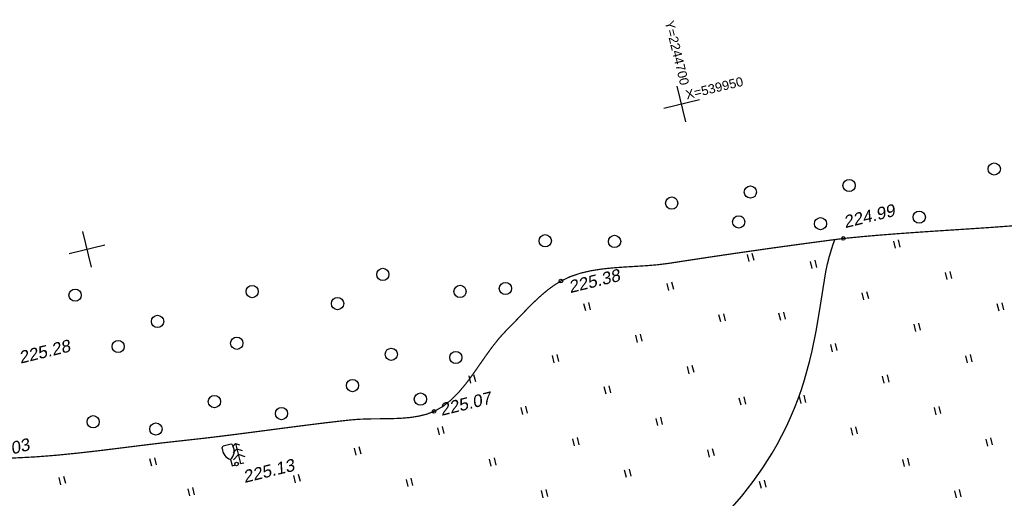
# Model space of a CAD drawing. Header units: millimetres. Extents: x -10 to 1169, y 1 to 1686.
# Tile 135 of 224: x 845 to 926, y 848 to 887. Entities that reach past the tile are written whole.
import ezdxf

# ---------------------------------------------------------------- set-up
doc = ezdxf.new("R2010")
doc.units = ezdxf.units.MM
doc.linetypes.add('AHIDDEN1', pattern=[2, 0.5, -1.5])
for name, color, linetype in [('CONTURS', 7, 'Continuous'), ('COORDS', 7, 'Continuous'), ('IZOLINES', 32, 'Continuous'), ('PDIGIT', 170, 'Continuous'), ('PICKETS', 7, 'Continuous')]:
    doc.layers.add(name, color=color, linetype=linetype)
doc.styles.get("Standard").update_dxf_attribs({"font": 'arial.ttf'})

# ---------------------------------------------------------------- blocks, each defined once
blk = doc.blocks.new('372')
at = {"layer": 'CONTURS'}
blk.add_circle((0, 0), 1, dxfattribs=at)
blk = doc.blocks.new('401')
at = {"layer": 'CONTURS'}
for p, q in [((0, 0), (0, 1.2)), ((0.8, 0), (0.8, 1.2))]:
    blk.add_line(p, q, dxfattribs=at)
blk = doc.blocks.new('390_5')
at = {"layer": 'CONTURS', "color": 7}
for p, q in [((0, 3.4), (-0.57, 3.03)), ((0, 3.4), (0, 0.01)), ((0, 3.4), (0.58, 3.03)), ((0, 2.48), (-0.76, 2)), ((0, 2.48), (0.77, 2)), ((-0.96, 0.88), (0, 1.51)), ((0.97, 0.88), (0, 1.51)), ((0, 0), (0.53, 0))]:
    blk.add_line(p, q, dxfattribs=at)
blk = doc.blocks.new('390_2')
at = {"layer": 'CONTURS', "color": 7}
for p, q in [((0.7, 3.47), (-0.69, 3.47)), ((0, 1.06), (0, 0.03)), ((0.02, 0), (0.58, 0))]:
    blk.add_line(p, q, dxfattribs=at)
at = {"layer": 'CONTURS', "color": 7, "linetype": 'Continuous'}
for centre, radius, start, end in [((-19.94, 7.46), 19.52, 347.2459, 347.6983), ((-0.65, 3.26), 0.22, 101.9408, 167.6983), ((-0.69, 3.45), 0.0195, 90, 101.9408), ((0.65, 3.26), 0.22, 12.3017, 76.9673), ((19.94, 7.46), 19.52, 192.3017, 192.7541), ((1.01, 2.72), 1.95, 167.2459, 239.376), ((-1.01, 2.72), 1.95, 300.624, 12.7541)]:
    blk.add_arc(centre, radius, start, end, dxfattribs=at)

msp = doc.modelspace()

# ---------------------------------------------------------------- linework, layer by layer
at = {"layer": 'CONTURS', "linetype": 'AHIDDEN1', "const_width": 0.1, "flags": 128}
for points in [[(1093.46335, 876.28378), (1093.01565, 876.26533), (1092.56795, 876.24714), (1092.12023, 876.2292), (1091.67251, 876.21152), (1091.22477, 876.1941), (1090.77703, 876.17693), (1090.32928, 876.16003), (1089.88153, 876.14337), (1089.43376, 876.12698), (1088.98599, 876.11084), (1087.36406, 876.05544), (1085.74197, 876.0048), (1084.11974, 875.95832), (1082.4974, 875.91541), (1080.87496, 875.87548), (1079.25246, 875.83793), (1077.62991, 875.80217), (1076.00734, 875.76759), (1074.38477, 875.73362), (1072.76223, 875.69964), (1071.16646, 875.66311), (1069.57049, 875.62231), (1067.97439, 875.57966), (1066.37824, 875.53755), (1064.78211, 875.49838), (1063.18607, 875.46456), (1061.59021, 875.43849), (1059.9946, 875.42257), (1058.3993, 875.4192), (1056.80441, 875.43078), (1053.8943, 875.67814), (1050.85092, 876.26206), (1047.7317, 877.05088), (1044.59403, 877.91291), (1041.49533, 878.71649), (1038.49302, 879.32994), (1035.6445, 879.62157), (1033.00719, 879.45972), (1030.63849, 878.7127), (1028.59582, 877.24884), (1028.22262, 876.85128), (1027.86242, 876.42506), (1027.51311, 875.97512), (1027.17254, 875.50641), (1026.83857, 875.02387), (1026.50908, 874.53245), (1026.18192, 874.03709), (1025.85496, 873.54273), (1025.52606, 873.05432), (1025.19309, 872.57681), (1024.50772, 871.56467), (1023.85845, 870.5207), (1023.23156, 869.45731), (1022.6133, 868.38692), (1021.98993, 867.32195), (1021.34771, 866.27482), (1020.67292, 865.25795), (1019.9518, 864.28375), (1019.17062, 863.36464), (1018.31564, 862.51304), (1018.09224, 862.30763), (1017.8672, 862.0977), (1017.64012, 861.8862), (1017.4106, 861.6761), (1017.17824, 861.47034), (1016.94262, 861.27189), (1016.70335, 861.08371), (1016.46002, 860.90875), (1016.21222, 860.74997), (1015.95955, 860.61033), (1015.3253, 860.36427), (1014.65188, 860.23279), (1013.94638, 860.19697), (1013.21592, 860.23789), (1012.46761, 860.3366), (1011.70856, 860.47419), (1010.94586, 860.63173), (1010.18663, 860.79029), (1009.43798, 860.93094), (1008.70702, 861.03476), (1006.88194, 861.27133), (1005.06444, 861.57376), (1003.25431, 861.93411), (1001.45134, 862.34445), (999.65535, 862.79682), (997.86611, 863.28329), (996.08344, 863.79591), (994.30713, 864.32674), (992.53697, 864.86783), (990.77278, 865.41125), (988.98748, 865.97304), (987.20773, 866.55775), (985.434, 867.16476), (983.66673, 867.79347), (981.90639, 868.44327), (980.15345, 869.11354), (978.40835, 869.80367), (976.67157, 870.51306), (974.94355, 871.24109), (973.22477, 871.98714), (972.59871, 872.2789), (971.97739, 872.59418), (971.35926, 872.92403), (970.74275, 873.25949), (970.12629, 873.5916), (969.50832, 873.91138), (968.88728, 874.2099), (968.2616, 874.47817), (967.62972, 874.70725), (966.99006, 874.88817), (965.81082, 875.08074), (964.60883, 875.11954), (963.38806, 875.03215), (962.15246, 874.84617), (960.906, 874.58918), (959.65261, 874.28878), (958.39627, 873.97255), (957.14092, 873.6681), (955.89053, 873.40301), (954.64905, 873.20488), (953.24345, 873.02975), (951.83739, 872.85797), (950.43088, 872.68953), (949.02394, 872.52442), (947.61661, 872.36263), (946.20889, 872.20416), (944.80082, 872.049), (943.39243, 871.89713), (941.98372, 871.74856), (940.57474, 871.60327), (939.24939, 871.47008), (937.92364, 871.34049), (936.59755, 871.21421), (935.27114, 871.09094), (933.94445, 870.97041), (932.61754, 870.8523), (931.29044, 870.73634), (929.96319, 870.62223), (928.63584, 870.50967), (927.30842, 870.39838), (925.81384, 870.28), (924.31823, 870.17189), (922.82194, 870.07072), (921.32532, 869.97313), (919.82874, 869.87577), (918.33255, 869.7753), (916.8371, 869.66836), (915.34275, 869.55161), (913.84985, 869.42169), (912.35877, 869.27525), (912.28357, 869.26931)], [(823.2721, 852.50886), (824.44518, 852.4497), (825.75774, 852.38952), (827.0705, 852.33265), (828.38329, 852.2764), (829.69592, 852.21809), (831.0082, 852.15502), (832.31997, 852.08452), (833.63103, 852.00389), (834.94121, 851.91045), (835.56868, 851.85816), (836.19595, 851.7993), (836.82306, 851.73603), (837.45006, 851.67054), (838.07698, 851.605), (838.70385, 851.54158), (839.33071, 851.48245), (839.95761, 851.42979), (840.58458, 851.38578), (841.21166, 851.35258), (842.92829, 851.31591), (844.64573, 851.34695), (846.36369, 851.43512), (848.08189, 851.56983), (849.80005, 851.74051), (851.51788, 851.93656), (853.23511, 852.14741), (854.95145, 852.36247), (856.66661, 852.57116), (858.38033, 852.7629), (859.75171, 852.91333), (861.12192, 853.07492), (862.49124, 853.24501), (863.85995, 853.42095), (865.22835, 853.60009), (866.5967, 853.77977), (867.96531, 853.95735), (869.33444, 854.13016), (870.70439, 854.29555), (872.07544, 854.45087), (872.76868, 854.50715), (873.47586, 854.5348), (874.19105, 854.54569), (874.90832, 854.55166), (875.62175, 854.56457), (876.32541, 854.59627), (877.01337, 854.6586), (877.6797, 854.76342), (878.31847, 854.92257), (878.92376, 855.14792), (879.65242, 855.55554), (880.3186, 856.08008), (880.93478, 856.69946), (881.51346, 857.39159), (882.06712, 858.13439), (882.60824, 858.90576), (883.14931, 859.68363), (883.70282, 860.44589), (884.28124, 861.17047), (884.89707, 861.83528), (885.31688, 862.25684), (885.73478, 862.68902), (886.15313, 863.12574), (886.5743, 863.5609), (887.00065, 863.98842), (887.43454, 864.40219), (887.87834, 864.79612), (888.33442, 865.16413), (888.80514, 865.50013), (889.29286, 865.79801), (890.07072, 866.16587), (890.89323, 866.44151), (891.75256, 866.64095), (892.64087, 866.78022), (893.55031, 866.87533), (894.47304, 866.94231), (895.40122, 866.99718), (896.327, 867.05595), (897.24255, 867.13464), (898.14002, 867.24928), (899.55936, 867.46845), (900.97926, 867.68393), (902.39972, 867.89573), (903.82075, 868.10384), (905.24234, 868.30828), (906.6645, 868.50904), (908.08722, 868.70611), (909.51051, 868.89951), (910.93436, 869.08922), (912.35877, 869.27525)]]:
    msp.add_lwpolyline(points, dxfattribs=at)
at = {"layer": 'COORDS', "lineweight": -2}
for p, q in [((899.50831, 878.80808), (898.79611, 881.72232)), ((897.69509, 879.9091), (900.60933, 880.6213)), ((850.93771, 866.9381), (850.22551, 869.85234)), ((849.12449, 868.03912), (852.03873, 868.75132))]:
    msp.add_line(p, q, dxfattribs=at)
at = {"layer": 'IZOLINES'}
msp.add_lwpolyline([(903.07778, 847.10594), (904.06158, 848.23624), (904.98622, 849.41351), (905.78862, 850.54904), (906.53701, 851.73027), (906.53971, 851.73475), (906.54507, 851.74373), (906.53834, 851.73587), (906.95082, 852.44677), (907.33967, 853.17054), (907.70595, 853.90565), (908.04931, 854.65143), (908.36949, 855.40714), (908.66638, 856.17198), (908.94004, 856.94515), (909.19078, 857.72579), (909.41915, 858.513), (909.6261, 859.3059), (909.81298, 860.10357), (910.13427, 861.70929), (910.40492, 863.32396), (910.9373, 866.55401), (911.07209, 867.19789), (911.22797, 867.83663), (911.41282, 868.46686), (911.53314, 868.81441), (911.67354, 869.16687), (911.67589, 869.1723), (911.67589, 869.17231)], dxfattribs=at)
at = {"layer": 'PICKETS', "color": 7, "lineweight": -2}
for centre in [(912.35877, 869.27525), (889.29286, 865.79801), (878.92376, 855.14792), (862.79961, 850.85637)]:
    msp.add_circle(centre, 0.15, dxfattribs=at)

# ---------------------------------------------------------------- block references
at = {"layer": 'CONTURS', "lineweight": -2, "xscale": 0.5, "yscale": 0.5, "zscale": 0.5, "rotation": 13.73311783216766}
for name, p in [('372', (924.68934, 874.95086)), ('372', (904.76574, 873.07121)), ('372', (912.83316, 873.60343)), ('372', (898.34051, 872.1653)), ('372', (903.81288, 870.624)), ('372', (910.49344, 870.4851)), ('372', (918.56086, 871.01732)), ('372', (888.01479, 869.08825)), ('372', (893.67797, 869.0329)), ('401', (916.61692, 868.48123)), ('401', (904.6758, 867.38161)), ('401', (909.81704, 866.81944)), ('372', (874.74392, 866.33829)), ('401', (920.84776, 865.91219)), ('372', (864.07373, 864.93628)), ('372', (881.05013, 864.95036)), ('372', (884.75751, 865.19207)), ('401', (898.114, 865.0231)), ('372', (849.60357, 864.64619)), ('401', (914.04788, 864.25039)), ('372', (871.05012, 863.9548)), ('401', (891.31412, 863.3613)), ('401', (925.07861, 863.34315)), ('372', (856.34382, 862.50458)), ('401', (902.34484, 862.45406)), ('401', (907.248, 862.58859)), ('401', (918.27872, 861.68135)), ('401', (895.54496, 860.79226)), ('372', (853.1261, 860.45117)), ('372', (862.81014, 860.71417)), ('401', (911.47884, 860.01955)), ('372', (875.43715, 859.81415)), ('372', (880.70776, 859.55216)), ('401', (888.74507, 859.13046)), ('401', (922.50956, 859.11231)), ('401', (899.7758, 858.22322)), ('372', (872.26976, 857.26071)), ('401', (881.94519, 857.46866)), ('401', (915.70968, 857.45051)), ('372', (877.81544, 856.15637)), ('401', (892.97592, 856.56142)), ('372', (860.98355, 855.94971)), ('401', (904.00664, 855.65417)), ('401', (908.90979, 855.78871)), ('372', (866.46745, 854.97266)), ('401', (886.17603, 854.89962)), ('401', (919.94052, 854.88146)), ('372', (851.08321, 854.30524)), ('372', (856.21199, 853.71292)), ('401', (897.20676, 853.99237)), ('401', (879.37615, 853.23782)), ('401', (913.14063, 853.21967)), ('390_5', (863.12163, 850.88997)), ('401', (890.40687, 852.33058)), ('401', (924.17136, 852.31242)), ('390_2', (862.43928, 850.70563)), ('401', (872.57626, 851.57602)), ('401', (901.4376, 851.42333)), ('401', (855.86471, 850.68534)), ('401', (883.60699, 850.66878)), ('401', (917.37148, 850.65062)), ('401', (894.63771, 849.76153)), ('401', (848.44972, 849.16353)), ('401', (867.62193, 849.32483)), ('401', (876.8071, 849.00698)), ('401', (905.66844, 848.85429)), ('401', (858.97649, 848.25243)), ('401', (887.83783, 848.09974)), ('401', (921.60232, 848.08158))]:
    msp.add_blockref(name, p, dxfattribs=at)

# ---------------------------------------------------------------- texts
at = {"layer": 'COORDS', "lineweight": -2}
for s, rotation, p in [('Y=2244700', 283.7331178, (897.77167, 886.96731)), ('X=539950', 13.7331178, (899.57857, 880.62675))]:
    msp.add_text(s, height=0.75, rotation=rotation, dxfattribs=at).set_placement(p)
at = {"layer": 'PDIGIT', "color": 7, "lineweight": -2, "oblique": 10}
for s, p in [('224.99', (912.50344, 870.11461)), ('225.38', (890.04932, 864.80881)), ('225.28', (845.1383, 859.04261)), ('225.07', (879.52816, 854.78092)), ('225.03', (841.81606, 850.98557)), ('225.13', (863.45413, 849.30273))]:
    msp.add_text(s, height=1, rotation=13.7331178, dxfattribs=at).set_placement(p)

doc.saveas('drawing.dxf')
